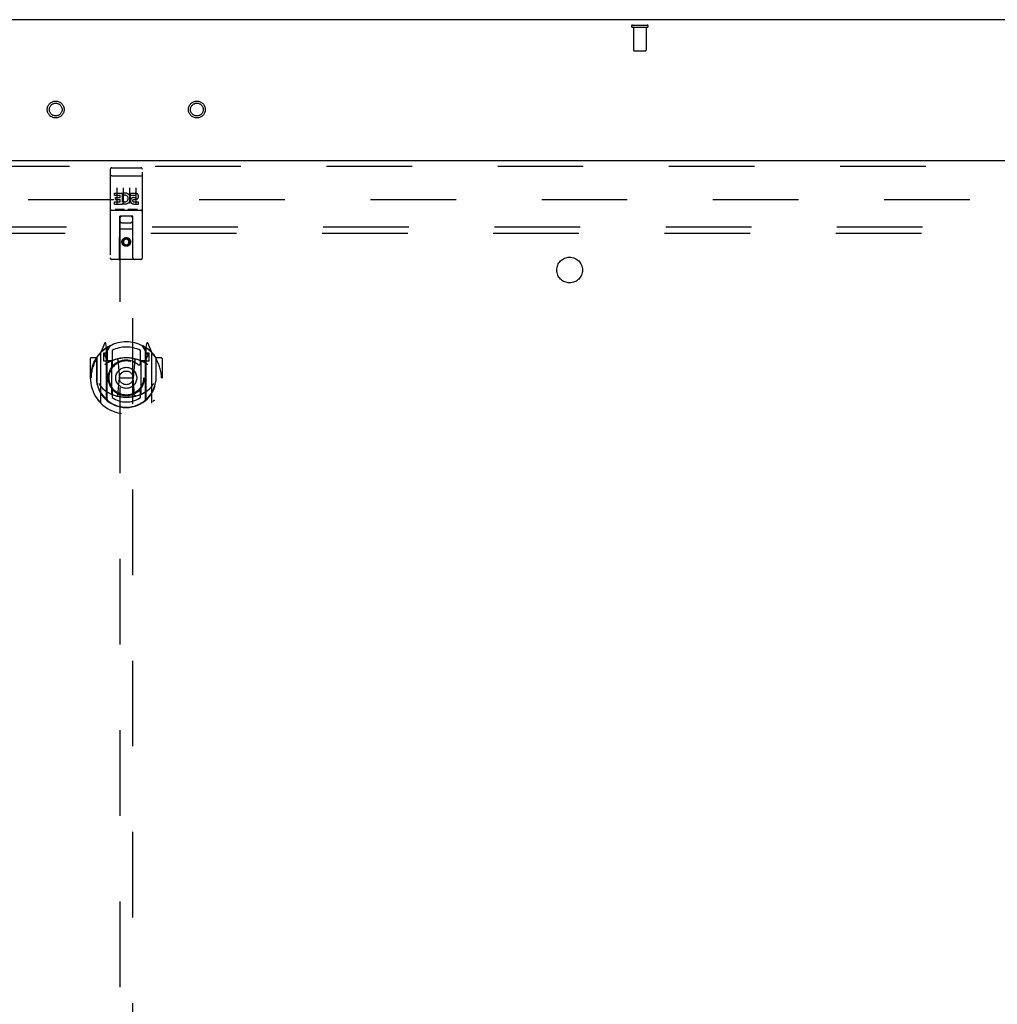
# Model space of a CAD drawing. Header units: inches. Extents: x 0 to 303, y 0 to 196.
# Tile 16 of 25: x 104 to 123, y 125 to 144. Entities that reach past the tile are written whole.
import ezdxf

# ---------------------------------------------------------------- set-up
doc = ezdxf.new("R2010")
doc.units = ezdxf.units.IN
doc.header["$LTSCALE"] = 16.67597
doc.header["$MEASUREMENT"] = 0
doc.linetypes.add('HIDDEN', pattern=[0.2, 0.1, -0.1])
doc.layers.get('0').update_dxf_attribs({"linetype": 'CONTINUOUS'})
for name, color, linetype in [('DEFAULT_2', 8, 'HIDDEN'), ('MASTER_DOOR_ASSEMBLY', 7, 'CONTINUOUS'), ('SUBPANEL', 7, 'CONTINUOUS')]:
    doc.layers.add(name, color=color, linetype=linetype)

msp = doc.modelspace()

# ---------------------------------------------------------------- linework, layer by layer
at = {"color": 3, "linetype": 'Continuous'}
msp.add_line((142.172, 143.774), (64.526, 143.774), dxfattribs=at)
at = {"layer": 'DEFAULT_2', "color": 8, "linetype": 'HIDDEN'}
for p, q in [((116.075, 143.67), (116.359, 143.67)), ((116.075, 143.627), (116.359, 143.627)), ((116.093, 143.627), (116.093, 143.18)), ((116.341, 143.627), (116.341, 143.18)), ((116.103, 143.17), (116.331, 143.17)), ((67.613, 140.274), (139.085, 140.274))]:
    msp.add_line(p, q, dxfattribs=at)
for centre, radius in [((104.838, 142.024), 0.164), ((104.838, 142.024), 0.124), ((107.588, 142.024), 0.164), ((107.588, 142.024), 0.124)]:
    msp.add_circle(centre, radius, dxfattribs=at)
for centre, radius, start, end in [((116.075, 143.648), 0.0215, 90, 270), ((116.359, 143.648), 0.0215, 270, 90), ((116.103, 143.18), 0.01, 180, 270), ((116.331, 143.18), 0.01, 270, 360)]:
    msp.add_arc(centre, radius, start, end, dxfattribs=at)
at = {"layer": 'MASTER_DOOR_ASSEMBLY', "color": 3, "linetype": 'Continuous'}
msp.add_line((140.474, 141.024), (103.442, 141.024), dxfattribs=at)
at = {"layer": 'MASTER_DOOR_ASSEMBLY', "color": 8, "linetype": 'HIDDEN'}
for p, q in [((103.442, 140.92), (140.474, 140.92)), ((105.901, 140.861), (105.901, 139.136)), ((105.918, 140.732), (105.917, 140.732)), ((105.918, 140.732), (105.918, 140.732)), ((105.919, 140.732), (105.918, 140.732)), ((105.92, 140.733), (105.919, 140.732)), ((105.921, 140.733), (105.92, 140.733)), ((105.921, 140.733), (105.921, 140.733)), ((105.922, 140.733), (105.921, 140.733)), ((105.923, 140.733), (105.922, 140.733)), ((105.924, 140.733), (105.923, 140.733)), ((105.925, 140.733), (105.924, 140.733)), ((105.926, 140.733), (105.925, 140.733)), ((105.926, 140.733), (105.926, 140.733)), ((105.927, 140.733), (105.926, 140.733)), ((105.928, 140.733), (105.927, 140.733)), ((105.929, 140.733), (105.928, 140.733)), ((105.93, 140.733), (105.929, 140.733)), ((105.931, 140.733), (105.93, 140.733)), ((105.931, 140.891), (106.496, 140.891)), ((105.931, 140.733), (106.496, 140.733)), ((106.496, 140.733), (106.497, 140.733)), ((106.497, 140.733), (106.498, 140.733)), ((106.498, 140.733), (106.498, 140.733)), ((106.498, 140.733), (106.499, 140.733)), ((106.499, 140.733), (106.5, 140.733)), ((106.5, 140.733), (106.501, 140.733)), ((106.501, 140.733), (106.502, 140.733)), ((106.502, 140.733), (106.503, 140.733)), ((106.503, 140.733), (106.503, 140.733)), ((106.503, 140.733), (106.504, 140.733)), ((106.504, 140.733), (106.505, 140.733)), ((106.505, 140.733), (106.506, 140.733)), ((106.506, 140.733), (106.507, 140.733)), ((106.507, 140.733), (106.507, 140.733)), ((106.507, 140.733), (106.508, 140.732)), ((106.508, 140.732), (106.509, 140.732)), ((106.526, 139.136), (106.526, 140.861)), ((105.982, 140.356), (105.982, 140.398)), ((105.982, 140.398), (106.138, 140.398)), ((105.982, 140.356), (106.095, 140.356)), ((106.026, 140.5), (106.026, 140.194)), ((106.095, 140.313), (106.095, 140.356)), ((106.138, 140.221), (106.138, 140.398)), ((106.162, 140.35), (106.145, 140.389)), ((106.151, 140.5), (106.151, 140.194)), ((106.276, 140.5), (106.276, 140.194)), ((106.294, 140.356), (106.294, 140.398)), ((106.294, 140.398), (106.386, 140.398)), ((106.294, 140.356), (106.386, 140.356)), ((106.401, 140.5), (106.401, 140.194)), ((105.982, 140.185), (105.982, 140.228)), ((105.982, 140.228), (106.095, 140.228)), ((105.982, 140.185), (106.138, 140.185)), ((106.003, 140.271), (106.003, 140.313)), ((106.003, 140.313), (106.095, 140.313)), ((106.003, 140.271), (106.095, 140.271)), ((106.095, 140.228), (106.095, 140.271)), ((106.138, 140.221), (106.151, 140.239)), ((106.138, 140.185), (106.138, 140.197)), ((106.141, 140.196), (106.138, 140.197)), ((106.354, 140.271), (106.4, 140.271)), ((106.358, 140.312), (106.386, 140.312)), ((106.358, 140.228), (106.45, 140.228)), ((106.358, 140.185), (106.45, 140.185)), ((106.45, 140.185), (106.45, 140.228)), ((105.931, 140.063), (106.496, 140.063)), ((106.175, 140.079), (106.003, 140.079)), ((106.425, 140.079), (106.253, 140.079)), ((106.083, 139.136), (106.087, 139.946)), ((106.088, 139.946), (106.087, 139.946)), ((106.088, 139.946), (106.088, 102.944)), ((106.338, 139.946), (106.088, 139.946)), ((106.128, 139.821), (106.298, 139.821)), ((106.338, 102.944), (106.338, 139.946)), ((106.34, 139.946), (106.338, 139.946)), ((106.343, 139.136), (106.34, 139.946)), ((106.341, 139.696), (106.086, 139.696)), ((106.213, 139.518), (106.151, 139.482)), ((106.151, 139.482), (106.151, 139.41)), ((106.151, 139.482), (106.161, 139.476)), ((106.151, 139.41), (106.161, 139.415)), ((106.151, 139.41), (106.213, 139.374)), ((106.213, 139.506), (106.161, 139.476)), ((106.161, 139.476), (106.161, 139.415)), ((106.161, 139.415), (106.213, 139.385)), ((106.213, 139.518), (106.213, 139.506)), ((106.276, 139.482), (106.213, 139.518)), ((106.266, 139.476), (106.213, 139.506)), ((106.213, 139.385), (106.266, 139.415)), ((106.213, 139.374), (106.276, 139.41)), ((106.213, 139.374), (106.213, 139.385)), ((106.276, 139.482), (106.266, 139.476)), ((106.266, 139.415), (106.266, 139.476)), ((106.276, 139.41), (106.266, 139.415)), ((106.276, 139.41), (106.276, 139.482)), ((106.496, 139.106), (105.931, 139.106)), ((105.788, 137.472), (105.718, 137.296)), ((105.831, 137.388), (105.817, 137.469)), ((106.61, 137.469), (106.596, 137.388)), ((106.709, 137.296), (106.639, 137.472)), ((105.713, 137.286), (105.713, 136.318)), ((105.771, 137.281), (105.771, 137.131)), ((105.831, 137.281), (105.771, 137.281)), ((105.81, 137.372), (105.809, 137.372)), ((105.81, 137.372), (105.809, 137.372)), ((105.81, 137.372), (105.81, 137.372)), ((105.831, 136.372), (105.831, 137.388)), ((105.838, 137.321), (105.908, 137.43)), ((105.838, 136.377), (105.838, 137.38)), ((105.841, 137.355), (105.841, 137.148)), ((105.938, 137.333), (105.938, 137.081)), ((106.488, 137.081), (106.488, 137.333)), ((106.518, 137.43), (106.588, 137.321)), ((106.586, 137.148), (106.586, 137.355)), ((106.588, 136.377), (106.588, 137.38)), ((106.596, 137.388), (106.596, 136.372)), ((106.656, 137.281), (106.596, 137.281)), ((106.618, 137.372), (106.613, 137.375)), ((106.656, 137.131), (106.656, 137.281)), ((106.713, 136.318), (106.713, 137.286)), ((105.513, 137.175), (105.513, 136.802)), ((105.631, 137.19), (105.528, 137.19)), ((105.631, 137.19), (105.631, 136.802)), ((105.639, 137.175), (105.631, 137.19)), ((105.638, 137.193), (105.638, 136.735)), ((105.771, 137.131), (105.831, 137.131)), ((105.779, 137.253), (105.809, 137.208)), ((105.838, 137.261), (105.783, 137.261)), ((105.931, 137.13), (105.858, 137.13)), ((105.861, 137.128), (105.927, 137.128)), ((105.931, 136.489), (105.931, 137.12)), ((106.05, 137.146), (106.081, 136.802)), ((106.377, 137.146), (106.346, 136.802)), ((106.568, 137.13), (106.496, 137.13)), ((106.496, 137.12), (106.496, 136.489)), ((106.5, 137.128), (106.566, 137.128)), ((106.643, 137.261), (106.588, 137.261)), ((106.596, 137.131), (106.656, 137.131)), ((106.618, 137.208), (106.648, 137.253)), ((106.788, 137.193), (106.788, 136.735)), ((106.796, 137.19), (106.788, 137.175)), ((106.796, 136.802), (106.796, 137.19)), ((106.898, 137.19), (106.796, 137.19)), ((106.913, 137.175), (106.913, 136.802)), ((105.513, 136.802), (105.528, 136.802)), ((105.631, 136.802), (105.646, 136.802)), ((105.638, 136.735), (105.639, 136.733)), ((106.051, 136.463), (106.081, 136.802)), ((106.081, 136.802), (106.346, 136.802)), ((106.376, 136.463), (106.346, 136.802)), ((106.796, 136.802), (106.781, 136.802)), ((106.788, 136.735), (106.788, 136.733)), ((106.898, 136.802), (106.913, 136.802)), ((105.938, 136.519), (105.938, 136.417)), ((106.488, 136.417), (106.488, 136.519))]:
    msp.add_line(p, q, dxfattribs=at)
for points in [[(105.917, 140.732), (105.916, 140.732), (105.916, 140.732), (105.916, 140.732), (105.915, 140.732), (105.915, 140.732), (105.915, 140.732), (105.914, 140.732), (105.914, 140.732), (105.914, 140.732), (105.913, 140.732), (105.913, 140.732), (105.913, 140.732), (105.912, 140.731), (105.912, 140.731), (105.912, 140.731), (105.911, 140.731), (105.911, 140.731), (105.911, 140.731), (105.91, 140.731), (105.91, 140.731), (105.91, 140.731), (105.909, 140.731), (105.909, 140.731), (105.909, 140.731), (105.909, 140.731), (105.908, 140.731), (105.908, 140.73), (105.908, 140.73), (105.908, 140.73), (105.907, 140.73), (105.907, 140.73), (105.907, 140.73), (105.906, 140.73), (105.906, 140.73), (105.906, 140.73), (105.906, 140.73), (105.906, 140.73), (105.905, 140.73), (105.905, 140.729), (105.905, 140.729), (105.905, 140.729), (105.904, 140.729), (105.904, 140.729), (105.904, 140.729), (105.904, 140.729), (105.904, 140.729), (105.904, 140.729), (105.903, 140.729), (105.903, 140.728), (105.903, 140.728), (105.903, 140.728), (105.903, 140.728), (105.903, 140.728), (105.903, 140.728), (105.902, 140.728), (105.902, 140.728), (105.902, 140.728), (105.902, 140.728), (105.902, 140.727), (105.902, 140.727), (105.902, 140.727), (105.902, 140.727), (105.902, 140.727), (105.901, 140.727), (105.901, 140.727), (105.901, 140.727), (105.901, 140.727), (105.901, 140.727), (105.901, 140.726), (105.901, 140.726), (105.901, 140.726), (105.901, 140.726), (105.901, 140.726), (105.901, 140.726), (105.901, 140.726), (105.901, 140.726), (105.901, 140.726)], [(106.509, 140.732), (106.51, 140.732), (106.51, 140.732), (106.51, 140.732), (106.511, 140.732), (106.511, 140.732), (106.512, 140.732), (106.512, 140.732), (106.512, 140.732), (106.513, 140.732), (106.513, 140.732), (106.513, 140.732), (106.514, 140.732), (106.514, 140.732), (106.514, 140.732), (106.515, 140.731), (106.515, 140.731), (106.515, 140.731), (106.516, 140.731), (106.516, 140.731), (106.516, 140.731), (106.517, 140.731), (106.517, 140.731), (106.517, 140.731), (106.517, 140.731), (106.518, 140.731), (106.518, 140.731), (106.518, 140.731), (106.519, 140.731), (106.519, 140.73), (106.519, 140.73), (106.519, 140.73), (106.52, 140.73), (106.52, 140.73), (106.52, 140.73), (106.52, 140.73), (106.521, 140.73), (106.521, 140.73), (106.521, 140.73), (106.521, 140.73), (106.522, 140.73), (106.522, 140.729), (106.522, 140.729), (106.522, 140.729), (106.522, 140.729), (106.523, 140.729), (106.523, 140.729), (106.523, 140.729), (106.523, 140.729), (106.523, 140.729), (106.524, 140.729), (106.524, 140.728), (106.524, 140.728), (106.524, 140.728), (106.524, 140.728), (106.524, 140.728), (106.524, 140.728), (106.525, 140.728), (106.525, 140.728), (106.525, 140.728), (106.525, 140.728), (106.525, 140.727), (106.525, 140.727), (106.525, 140.727), (106.525, 140.727), (106.525, 140.727), (106.525, 140.727), (106.526, 140.727), (106.526, 140.727), (106.526, 140.727), (106.526, 140.727), (106.526, 140.726), (106.526, 140.726), (106.526, 140.726), (106.526, 140.726), (106.526, 140.726), (106.526, 140.726), (106.526, 140.726), (106.526, 140.726), (106.526, 140.726)], [(106.003, 140.079), (106.002, 140.079), (106.002, 140.079), (106.002, 140.079), (106.002, 140.079), (106.002, 140.079), (106.001, 140.079), (106.001, 140.079), (106.001, 140.079), (106.001, 140.079), (106.001, 140.079), (106, 140.079), (106, 140.079), (106, 140.079), (106, 140.079), (106, 140.079), (106, 140.079), (105.999, 140.079), (105.999, 140.079), (105.999, 140.079), (105.999, 140.079), (105.999, 140.079), (105.999, 140.079), (105.998, 140.079), (105.998, 140.079), (105.998, 140.079), (105.998, 140.08), (105.998, 140.08), (105.998, 140.08), (105.998, 140.08), (105.998, 140.08), (105.997, 140.08), (105.997, 140.08), (105.997, 140.08), (105.997, 140.08), (105.997, 140.08), (105.997, 140.08), (105.997, 140.08), (105.997, 140.08), (105.997, 140.08), (105.996, 140.08), (105.996, 140.08), (105.996, 140.08), (105.996, 140.08), (105.996, 140.08), (105.996, 140.08), (105.996, 140.08)], [(106.181, 140.08), (106.181, 140.08), (106.181, 140.08), (106.181, 140.08), (106.181, 140.08), (106.181, 140.08), (106.18, 140.08), (106.18, 140.08), (106.18, 140.08), (106.18, 140.08), (106.18, 140.08), (106.18, 140.08), (106.18, 140.08), (106.18, 140.08), (106.18, 140.08), (106.179, 140.08), (106.179, 140.08), (106.179, 140.08), (106.179, 140.08), (106.179, 140.08), (106.179, 140.08), (106.179, 140.079), (106.179, 140.079), (106.178, 140.079), (106.178, 140.079), (106.178, 140.079), (106.178, 140.079), (106.178, 140.079), (106.178, 140.079), (106.178, 140.079), (106.177, 140.079), (106.177, 140.079), (106.177, 140.079), (106.177, 140.079), (106.177, 140.079), (106.177, 140.079), (106.176, 140.079), (106.176, 140.079), (106.176, 140.079), (106.176, 140.079), (106.176, 140.079), (106.175, 140.079), (106.175, 140.079), (106.175, 140.079), (106.175, 140.079), (106.175, 140.079)], [(106.253, 140.079), (106.252, 140.079), (106.252, 140.079), (106.252, 140.079), (106.252, 140.079), (106.252, 140.079), (106.251, 140.079), (106.251, 140.079), (106.251, 140.079), (106.251, 140.079), (106.251, 140.079), (106.25, 140.079), (106.25, 140.079), (106.25, 140.079), (106.25, 140.079), (106.25, 140.079), (106.25, 140.079), (106.249, 140.079), (106.249, 140.079), (106.249, 140.079), (106.249, 140.079), (106.249, 140.079), (106.249, 140.079), (106.248, 140.079), (106.248, 140.079), (106.248, 140.079), (106.248, 140.08), (106.248, 140.08), (106.248, 140.08), (106.248, 140.08), (106.248, 140.08), (106.247, 140.08), (106.247, 140.08), (106.247, 140.08), (106.247, 140.08), (106.247, 140.08), (106.247, 140.08), (106.247, 140.08), (106.247, 140.08), (106.247, 140.08), (106.247, 140.08), (106.246, 140.08), (106.246, 140.08), (106.246, 140.08), (106.246, 140.08), (106.246, 140.08), (106.246, 140.08)], [(106.431, 140.08), (106.431, 140.08), (106.431, 140.08), (106.431, 140.08), (106.431, 140.08), (106.431, 140.08), (106.43, 140.08), (106.43, 140.08), (106.43, 140.08), (106.43, 140.08), (106.43, 140.08), (106.43, 140.08), (106.43, 140.08), (106.43, 140.08), (106.43, 140.08), (106.429, 140.08), (106.429, 140.08), (106.429, 140.08), (106.429, 140.08), (106.429, 140.08), (106.429, 140.08), (106.429, 140.079), (106.429, 140.079), (106.428, 140.079), (106.428, 140.079), (106.428, 140.079), (106.428, 140.079), (106.428, 140.079), (106.428, 140.079), (106.428, 140.079), (106.427, 140.079), (106.427, 140.079), (106.427, 140.079), (106.427, 140.079), (106.427, 140.079), (106.427, 140.079), (106.426, 140.079), (106.426, 140.079), (106.426, 140.079), (106.426, 140.079), (106.426, 140.079), (106.425, 140.079), (106.425, 140.079), (106.425, 140.079), (106.425, 140.079), (106.425, 140.079)], [(105.668, 137.241), (105.669, 137.242), (105.669, 137.243), (105.67, 137.243), (105.671, 137.244), (105.672, 137.245), (105.672, 137.246), (105.673, 137.247), (105.674, 137.247), (105.675, 137.248), (105.675, 137.249), (105.676, 137.25), (105.677, 137.25), (105.678, 137.251), (105.678, 137.252), (105.679, 137.252), (105.68, 137.253), (105.681, 137.254), (105.682, 137.254), (105.683, 137.255), (105.683, 137.256), (105.684, 137.256), (105.685, 137.257), (105.686, 137.257), (105.687, 137.258), (105.688, 137.258), (105.689, 137.259), (105.689, 137.259), (105.69, 137.26), (105.691, 137.26), (105.692, 137.261), (105.693, 137.261), (105.694, 137.262), (105.695, 137.262), (105.696, 137.263)], [(106.731, 137.263), (106.732, 137.262), (106.733, 137.262), (106.734, 137.261), (106.735, 137.261), (106.736, 137.26), (106.737, 137.26), (106.737, 137.259), (106.738, 137.259), (106.739, 137.258), (106.74, 137.258), (106.741, 137.257), (106.742, 137.257), (106.743, 137.256), (106.744, 137.256), (106.744, 137.255), (106.745, 137.254), (106.746, 137.254), (106.747, 137.253), (106.748, 137.252), (106.748, 137.252), (106.749, 137.251), (106.75, 137.25), (106.751, 137.25), (106.752, 137.249), (106.752, 137.248), (106.753, 137.247), (106.754, 137.247), (106.755, 137.246), (106.755, 137.245), (106.756, 137.244), (106.757, 137.243), (106.757, 137.243), (106.758, 137.242), (106.759, 137.241)], [(105.681, 136.689), (105.684, 136.683), (105.687, 136.678), (105.69, 136.674), (105.693, 136.669), (105.696, 136.665), (105.698, 136.66), (105.701, 136.656), (105.704, 136.652), (105.706, 136.649), (105.709, 136.645), (105.711, 136.641), (105.714, 136.638), (105.716, 136.635), (105.718, 136.632), (105.721, 136.629), (105.723, 136.626), (105.725, 136.623), (105.727, 136.621), (105.729, 136.618), (105.731, 136.616), (105.733, 136.613), (105.735, 136.611), (105.737, 136.609), (105.739, 136.607), (105.741, 136.605), (105.743, 136.603), (105.744, 136.601), (105.746, 136.599), (105.748, 136.597), (105.75, 136.596), (105.751, 136.594), (105.753, 136.593), (105.755, 136.591), (105.756, 136.59), (105.758, 136.588), (105.759, 136.587)], [(106.668, 136.587), (106.669, 136.588), (106.671, 136.59), (106.672, 136.591), (106.674, 136.593), (106.676, 136.594), (106.677, 136.596), (106.679, 136.597), (106.681, 136.599), (106.682, 136.601), (106.684, 136.603), (106.686, 136.605), (106.688, 136.607), (106.69, 136.609), (106.692, 136.611), (106.694, 136.613), (106.696, 136.616), (106.698, 136.618), (106.7, 136.621), (106.702, 136.623), (106.704, 136.626), (106.706, 136.629), (106.709, 136.632), (106.711, 136.635), (106.713, 136.638), (106.716, 136.641), (106.718, 136.645), (106.721, 136.649), (106.723, 136.652), (106.726, 136.656), (106.728, 136.66), (106.731, 136.664), (106.734, 136.669), (106.737, 136.674), (106.74, 136.678), (106.743, 136.683), (106.746, 136.689)], [(105.696, 136.341), (105.695, 136.342), (105.694, 136.342), (105.693, 136.343), (105.692, 136.343), (105.691, 136.344), (105.69, 136.344), (105.689, 136.345), (105.689, 136.345), (105.688, 136.346), (105.687, 136.346), (105.686, 136.347), (105.685, 136.347), (105.684, 136.348), (105.683, 136.349), (105.683, 136.349), (105.682, 136.35), (105.681, 136.35), (105.68, 136.351), (105.679, 136.352), (105.678, 136.352), (105.678, 136.353), (105.677, 136.354), (105.676, 136.355), (105.675, 136.355), (105.675, 136.356), (105.674, 136.357), (105.673, 136.358), (105.672, 136.358), (105.672, 136.359), (105.671, 136.36), (105.67, 136.361), (105.669, 136.362), (105.669, 136.362), (105.668, 136.363)], [(106.401, 136.445), (106.396, 136.444), (106.391, 136.442), (106.385, 136.441), (106.38, 136.44), (106.374, 136.438), (106.369, 136.437), (106.363, 136.436), (106.358, 136.435), (106.352, 136.434), (106.347, 136.432), (106.341, 136.431), (106.336, 136.43), (106.33, 136.429), (106.325, 136.429), (106.319, 136.428), (106.314, 136.427), (106.308, 136.426), (106.303, 136.425), (106.297, 136.425), (106.292, 136.424), (106.286, 136.423), (106.281, 136.423), (106.275, 136.422), (106.269, 136.422), (106.264, 136.421), (106.258, 136.421), (106.253, 136.421), (106.247, 136.42), (106.241, 136.42), (106.236, 136.42), (106.23, 136.42), (106.225, 136.42), (106.219, 136.42), (106.213, 136.42), (106.208, 136.42), (106.202, 136.42), (106.197, 136.42), (106.191, 136.42), (106.185, 136.42), (106.18, 136.42), (106.174, 136.421), (106.169, 136.421), (106.163, 136.421), (106.158, 136.422), (106.152, 136.422), (106.146, 136.423), (106.141, 136.423), (106.135, 136.424), (106.13, 136.425), (106.124, 136.425), (106.119, 136.426), (106.113, 136.427), (106.108, 136.428), (106.102, 136.429), (106.096, 136.429), (106.091, 136.43), (106.085, 136.431), (106.08, 136.432), (106.074, 136.434), (106.069, 136.435), (106.064, 136.436), (106.058, 136.437), (106.053, 136.438), (106.047, 136.44), (106.042, 136.441), (106.036, 136.442), (106.031, 136.444), (106.026, 136.445)], [(106.759, 136.363), (106.758, 136.362), (106.757, 136.362), (106.757, 136.361), (106.756, 136.36), (106.755, 136.359), (106.755, 136.358), (106.754, 136.358), (106.753, 136.357), (106.752, 136.356), (106.752, 136.355), (106.751, 136.355), (106.75, 136.354), (106.749, 136.353), (106.748, 136.352), (106.748, 136.352), (106.747, 136.351), (106.746, 136.35), (106.745, 136.35), (106.744, 136.349), (106.744, 136.349), (106.743, 136.348), (106.742, 136.347), (106.741, 136.347), (106.74, 136.346), (106.739, 136.346), (106.738, 136.345), (106.737, 136.345), (106.737, 136.344), (106.736, 136.344), (106.735, 136.343), (106.734, 136.343), (106.733, 136.342), (106.732, 136.342), (106.731, 136.341)]]:
    msp.add_lwpolyline(points, dxfattribs=at)
for centre, radius in [((106.213, 139.446), 0.085), ((106.213, 139.446), 0.0845), ((106.213, 136.8), 0.35), ((106.213, 136.8), 0.335), ((106.213, 136.8), 0.205), ((106.213, 136.8), 0.133)]:
    msp.add_circle(centre, radius, dxfattribs=at)
for centre, radius, start, end in [((105.931, 140.861), 0.03, 90, 180), ((106.496, 140.861), 0.03, 0, 90), ((106.188, 140.292), 0.107, 244.2636, 113.4027), ((106.188, 140.292), 0.0639, 234.8895, 113.4026), ((106.387, 140.334), 0.0644, 282.2995, 90.0775), ((106.386, 140.334), 0.0219, 269.9011, 90), ((106.358, 140.249), 0.0635, 90, 270), ((106.358, 140.249), 0.0219, 100.307, 270), ((105.931, 140.033), 0.03, 90, 180), ((106.496, 140.033), 0.03, 0, 90), ((106.128, 139.906), 0.04, 90, 180), ((106.128, 139.861), 0.04, 180, 270), ((106.298, 139.906), 0.04, 0, 90), ((106.298, 139.861), 0.04, 270, 360), ((105.931, 139.136), 0.03, 180, 270), ((106.053, 139.136), 0.03, 270, 360), ((106.373, 139.136), 0.03, 180, 270), ((106.496, 139.136), 0.03, 270, 360), ((106.213, 136.8), 0.7, 35.2961, 144.7039), ((105.802, 137.466), 0.015, 10, 158.1959), ((106.625, 137.466), 0.015, 21.8041, 170), ((106.213, 136.802), 0.7, 125.5126, 54.4874), ((105.728, 137.286), 0.015, 135.0748, 180), ((105.818, 137.356), 0.02, 0, 125.5126), ((105.821, 137.355), 0.02, 0, 125.2543), ((105.858, 137.38), 0.02, 121.4688, 179.9992), ((106.213, 136.8), 0.6, 62.7204, 117.2796), ((106.568, 137.38), 0.02, 0, 58.5295), ((106.606, 137.355), 0.02, 54.7457, 180), ((106.608, 137.356), 0.02, 54.4874, 180), ((106.698, 137.286), 0.015, 0, 44.9252), ((105.528, 137.175), 0.015, 90, 180), ((106.213, 136.802), 0.685, 146.9885, 180), ((105.658, 137.193), 0.02, 144.7039, 180), ((105.783, 137.256), 0.005, 90, 212.6792), ((106.213, 136.49), 0.7, 53.2319, 126.7681), ((105.65, 137.106), 0.188, 0, 32.6792), ((105.858, 137.15), 0.02, 180, 270), ((105.861, 137.148), 0.02, 180, 270), ((105.927, 137.148), 0.02, 270, 293.464), ((105.946, 137.12), 0.015, 112.9863, 180), ((106.213, 136.488), 0.7, 66.536, 113.464), ((105.968, 137.081), 0.03, 180, 311.1261), ((106.213, 136.8), 0.343, 48.8739, 131.1261), ((106.03, 137.144), 0.02, 5.0796, 105.6131), ((106.396, 137.144), 0.02, 74.3869, 174.9204), ((106.458, 137.081), 0.03, 228.8739, 360), ((106.481, 137.12), 0.015, 0, 67.0137), ((106.5, 137.148), 0.02, 246.536, 270), ((106.566, 137.148), 0.02, 270, 360), ((106.568, 137.15), 0.02, 270, 360), ((106.776, 137.106), 0.188, 147.3208, 180), ((106.643, 137.256), 0.005, 327.3208, 90), ((106.768, 137.193), 0.02, 0, 35.2961), ((106.213, 136.802), 0.685, 0, 33.0115), ((106.898, 137.175), 0.015, 0, 90), ((106.213, 136.805), 0.583, 180.2464, 359.7536), ((105.658, 136.735), 0.02, 180, 187.6622), ((106.213, 136.81), 0.58, 187.6622, 352.3378), ((106.768, 136.735), 0.02, 352.3378, 360), ((106.213, 137.12), 0.7, 229.529, 310.471), ((105.968, 136.519), 0.03, 48.8739, 180), ((106.213, 136.8), 0.343, 228.8739, 311.1261), ((106.458, 136.519), 0.03, 0, 131.1261), ((105.728, 136.318), 0.015, 180, 224.9252), ((105.846, 136.372), 0.015, 180, 229.6413), ((105.858, 136.377), 0.02, 180, 230.6594), ((105.946, 136.489), 0.015, 180, 247.0137), ((106.213, 136.81), 0.48, 235.0461, 304.9539), ((106.031, 136.465), 0.02, 254.4248, 354.9204), ((106.396, 136.465), 0.02, 185.0796, 285.5752), ((106.481, 136.489), 0.015, 292.9863, 360), ((106.568, 136.377), 0.02, 309.3378, 359.9984), ((106.581, 136.372), 0.015, 310.3587, 360), ((106.698, 136.318), 0.015, 315.0748, 360)]:
    msp.add_arc(centre, radius, start, end, dxfattribs=at)
at = {"layer": 'SUBPANEL', "color": 8, "linetype": 'HIDDEN'}
for p, q in [((70.005, 139.618), (136.692, 139.618)), ((103.381, 139.743), (136.692, 139.743))]:
    msp.add_line(p, q, dxfattribs=at)
msp.add_circle((114.849, 138.899), 0.25, dxfattribs=at)

doc.saveas('drawing.dxf')
